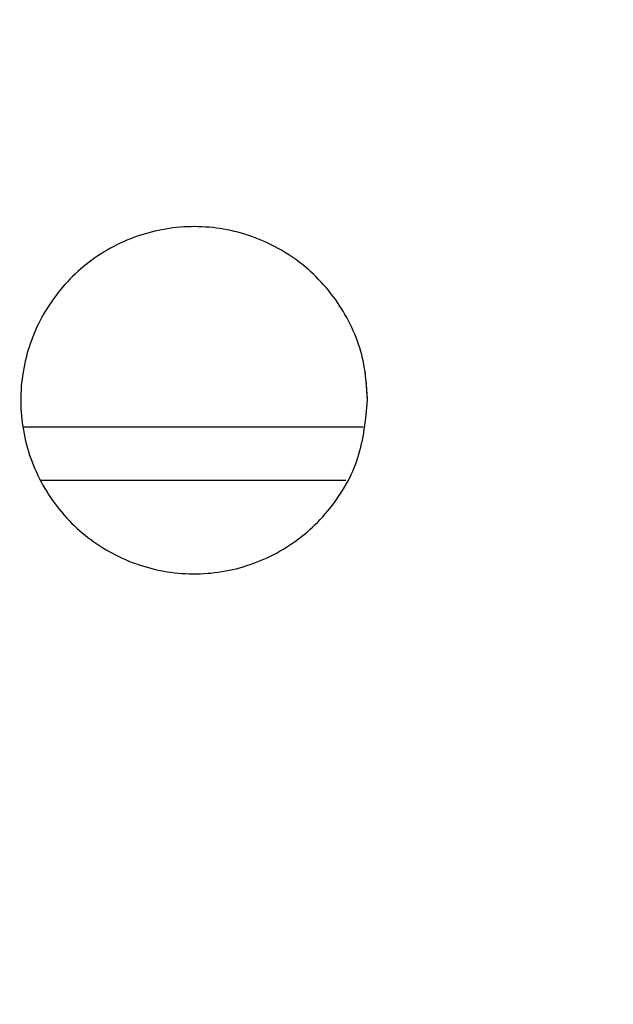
# Paper-space layout 'Dim Drawing' of a CAD drawing. Header units: inches. Extents: x 0.1 to 16.9, y 0.1 to 10.9.
# Tile 73 of 256: x 3.063 to 3.1093, y 3.7416 to 3.8184. Entities that reach past the tile are written whole.
import ezdxf

# ---------------------------------------------------------------- set-up
doc = ezdxf.new("R2010")
doc.units = ezdxf.units.IN
doc.header["$MEASUREMENT"] = 0
doc.linetypes.add('CENTERX2', pattern=[0.8, 0.5, -0.1, 0.1, -0.1])
doc.linetypes.add('PHANTOM', pattern=[0.5, 0.25, -0.05, 0.05, -0.05, 0.05, -0.05])
doc.layers.add('FORMAT', color=7, linetype='Continuous')
doc.styles.add('SLDTEXTSTYLE0', font='TXT', dxfattribs={"width": 0.75})
doc.dimstyles.new('SLDDIMSTYLE4', dxfattribs={"dimtxt": 0.125, "dimasz": 0.13, "dimexe": 0, "dimexo": 0.0625, "dimgap": 0.03125, "dimtad": 0, "dimtih": 1, "dimtoh": 1, "dimdec": 0, "dimlfac": 15, "dimrnd": 1e-09, "dimzin": 12, "dimdsep": 46, "dimtxsty": 'SLDTEXTSTYLE0', "dimsah": 1, "dimcen": 0.09, "dimadec": 0, "dimazin": 3, "dimtfac": 1, "dimtdec": 0, "dimtofl": 0, "dimtmove": 0, "dimatfit": 3, "dimfxl": 0, "dimfrac": 2, "dimtolj": 1, "dimtzin": 12, "dimarcsym": 0})

# ---------------------------------------------------------------- blocks, each defined once
blk = doc.blocks.new('_D_25')
at = {"layer": 'FORMAT'}
for p, q in [((5.84639, 9.339668), (5.84639, 2.13632)), ((3.07661, 3.486598), (3.07661, 2.13632)), ((4.349143, 2.441354), (4.311057, 2.441354)), ((4.311057, 2.441354), (4.311057, 2.242917)), ((4.718587, 2.441354), (4.756673, 2.441354)), ((4.756673, 2.441354), (4.756673, 2.242917)), ((3.07661, 2.26132), (4.201593, 2.26132)), ((5.84639, 2.26132), (4.866137, 2.26132)), ((4.311057, 2.242917), (4.349143, 2.242917)), ((4.756673, 2.242917), (4.718587, 2.242917))]:
    blk.add_line(p, q, dxfattribs=at)
for points in [[(3.07661, 2.26132), (3.20661, 2.24132), (3.20661, 2.28132)], [(5.84639, 2.26132), (5.71639, 2.28132), (5.71639, 2.24132)]]:
    blk.add_solid(points, dxfattribs=at)
at = {"layer": 'FORMAT', "char_height": 0.125, "attachment_point": 1, "style": 'SLDTEXTSTYLE0'}
for s, insert in [('1055', (4.349143, 2.40405)), ('42', (4.441504, 2.217028))]:
    blk.add_mtext(s, dxfattribs=dict(at, insert=insert))
blk = doc.blocks.new('_D_27')
at = {"layer": 'FORMAT'}
for p, q in [((7.204618, 7.415921), (7.204618, 0.718997)), ((3.07661, 3.486598), (3.07661, 0.718997)), ((5.004182, 1.024031), (4.966096, 1.024031)), ((4.966096, 1.024031), (4.966096, 0.825594)), ((5.373626, 1.024031), (5.411712, 1.024031)), ((5.411712, 1.024031), (5.411712, 0.825594)), ((3.07661, 0.843997), (4.856632, 0.843997)), ((7.204618, 0.843997), (5.521176, 0.843997)), ((4.966096, 0.825594), (5.004182, 0.825594)), ((5.411712, 0.825594), (5.373626, 0.825594))]:
    blk.add_line(p, q, dxfattribs=at)
for points in [[(3.07661, 0.843997), (3.20661, 0.823997), (3.20661, 0.863997)], [(7.204618, 0.843997), (7.074618, 0.863997), (7.074618, 0.823997)]]:
    blk.add_solid(points, dxfattribs=at)
at = {"layer": 'FORMAT', "char_height": 0.125, "attachment_point": 1, "style": 'SLDTEXTSTYLE0'}
for s, insert in [('1573', (5.004182, 0.986727)), ('62', (5.096543, 0.799705))]:
    blk.add_mtext(s, dxfattribs=dict(at, insert=insert))
blk = doc.blocks.new('_D_29')
at = {"layer": 'FORMAT'}
for p, q in [((6.409307, 8.781122), (6.409307, 1.663879)), ((3.07661, 3.486598), (3.07661, 1.663879)), ((4.603708, 1.968913), (4.565623, 1.968913)), ((4.565623, 1.968913), (4.565623, 1.770476)), ((4.973153, 1.968913), (5.011239, 1.968913)), ((5.011239, 1.968913), (5.011239, 1.770476)), ((3.07661, 1.788879), (4.456159, 1.788879)), ((6.409307, 1.788879), (5.120703, 1.788879)), ((4.565623, 1.770476), (4.603708, 1.770476)), ((5.011239, 1.770476), (4.973153, 1.770476))]:
    blk.add_line(p, q, dxfattribs=at)
for points in [[(3.07661, 1.788879), (3.20661, 1.768879), (3.20661, 1.808879)], [(6.409307, 1.788879), (6.279307, 1.808879), (6.279307, 1.768879)]]:
    blk.add_solid(points, dxfattribs=at)
at = {"layer": 'FORMAT', "char_height": 0.125, "attachment_point": 1, "style": 'SLDTEXTSTYLE0'}
for s, insert in [('1270', (4.603708, 1.931609)), ('50', (4.69607, 1.744587))]:
    blk.add_mtext(s, dxfattribs=dict(at, insert=insert))
blk = doc.blocks.new('_D_32')
at = {"layer": 'FORMAT'}
for p, q in [((6.866683, 8.133312), (6.866683, 1.191438)), ((3.07661, 3.486598), (3.07661, 1.191438)), ((4.771264, 1.496472), (4.733178, 1.496472)), ((4.733178, 1.496472), (4.733178, 1.298035)), ((5.140709, 1.496472), (5.178795, 1.496472)), ((5.178795, 1.496472), (5.178795, 1.298035)), ((3.07661, 1.316438), (4.623714, 1.316438)), ((6.866683, 1.316438), (5.288258, 1.316438)), ((4.733178, 1.298035), (4.771264, 1.298035)), ((5.178795, 1.298035), (5.140709, 1.298035))]:
    blk.add_line(p, q, dxfattribs=at)
for points in [[(3.07661, 1.316438), (3.20661, 1.296438), (3.20661, 1.336438)], [(6.866683, 1.316438), (6.736683, 1.336438), (6.736683, 1.296438)]]:
    blk.add_solid(points, dxfattribs=at)
at = {"layer": 'FORMAT', "char_height": 0.125, "attachment_point": 1, "style": 'SLDTEXTSTYLE0'}
for s, insert in [('1444', (4.771264, 1.459168)), ('57', (4.863625, 1.272146))]:
    blk.add_mtext(s, dxfattribs=dict(at, insert=insert))

psp = doc.layouts.new('Dim Drawing')

# ---------------------------------------------------------------- linework, layer by layer
at = {"color": 7, "linetype": 'Continuous', "lineweight": 25}
for p, q in [((3.063267, 3.786598), (3.089801, 3.786598)), ((3.088457, 3.782432), (3.064643, 3.782432))]:
    psp.add_line(p, q, dxfattribs=at)
at = {"color": 7, "linetype": 'PHANTOM', "lineweight": 18}
for p, q in [((3.063267, 3.786598), (3.089801, 3.786598)), ((3.063267, 3.786598), (3.089801, 3.786598)), ((3.063267, 3.786598), (3.089801, 3.786598)), ((3.088457, 3.782432), (3.064643, 3.782432)), ((3.088457, 3.782432), (3.064643, 3.782432)), ((3.088457, 3.782432), (3.064643, 3.782432))]:
    psp.add_line(p, q, dxfattribs=at)
at = {"color": 7, "linetype": 'Continuous', "lineweight": 25}
psp.add_open_spline([(3.090152, 3.788682), (3.090003, 3.787163), (3.089705, 3.784127), (3.087384, 3.780083), (3.08396, 3.776998), (3.079672, 3.775225), (3.075052, 3.774971), (3.070615, 3.776254), (3.06685, 3.778926), (3.064172, 3.782701), (3.062894, 3.787156), (3.063162, 3.791773), (3.064934, 3.796036), (3.068015, 3.799479), (3.072071, 3.801716), (3.07664, 3.802482), (3.081193, 3.801697), (3.085234, 3.799457), (3.088293, 3.796006), (3.08992, 3.792203), (3.090086, 3.789681), (3.090152, 3.788682)], degree=3, knots=[0, 0, 0, 0, 0.0535, 0.106993, 0.16066, 0.214441, 0.268035, 0.321432, 0.374929, 0.428666, 0.482412, 0.535918, 0.589311, 0.642892, 0.696671, 0.750349, 0.803786, 0.857216, 0.910884, 0.964665, 1, 1, 1, 1], dxfattribs=at)
at = {"color": 7, "linetype": 'PHANTOM', "lineweight": 18}
psp.add_open_spline([(3.090152, 3.788682), (3.090003, 3.787163), (3.089705, 3.784127), (3.087384, 3.780083), (3.08396, 3.776998), (3.079672, 3.775225), (3.075052, 3.774971), (3.070615, 3.776254), (3.06685, 3.778926), (3.064172, 3.782701), (3.062894, 3.787156), (3.063162, 3.791773), (3.064934, 3.796036), (3.068015, 3.799479), (3.072071, 3.801716), (3.07664, 3.802482), (3.081193, 3.801697), (3.085234, 3.799457), (3.088293, 3.796006), (3.08992, 3.792203), (3.090086, 3.789681), (3.090152, 3.788682)], degree=3, knots=[0, 0, 0, 0, 0.0535, 0.106993, 0.16066, 0.214441, 0.268035, 0.321432, 0.374929, 0.428666, 0.482412, 0.535918, 0.589311, 0.642892, 0.696671, 0.750349, 0.803786, 0.857216, 0.910884, 0.964665, 1, 1, 1, 1], dxfattribs=at)
psp.add_open_spline([(3.090152, 3.788682), (3.090003, 3.787163), (3.089705, 3.784127), (3.087384, 3.780083), (3.08396, 3.776998), (3.079672, 3.775225), (3.075052, 3.774971), (3.070615, 3.776254), (3.06685, 3.778926), (3.064172, 3.782701), (3.062894, 3.787156), (3.063162, 3.791773), (3.064934, 3.796036), (3.068015, 3.799479), (3.072071, 3.801716), (3.07664, 3.802482), (3.081193, 3.801697), (3.085234, 3.799457), (3.088293, 3.796006), (3.08992, 3.792203), (3.090086, 3.789681), (3.090152, 3.788682)], degree=3, knots=[0, 0, 0, 0, 0.0535, 0.106993, 0.16066, 0.214441, 0.268035, 0.321432, 0.374929, 0.428666, 0.482412, 0.535918, 0.589311, 0.642892, 0.696671, 0.750349, 0.803786, 0.857216, 0.910884, 0.964665, 1, 1, 1, 1], dxfattribs=at)
psp.add_open_spline([(3.090152, 3.788682), (3.090003, 3.787163), (3.089705, 3.784127), (3.087384, 3.780083), (3.08396, 3.776998), (3.079672, 3.775225), (3.075052, 3.774971), (3.070615, 3.776254), (3.06685, 3.778926), (3.064172, 3.782701), (3.062894, 3.787156), (3.063162, 3.791773), (3.064934, 3.796036), (3.068015, 3.799479), (3.072071, 3.801716), (3.07664, 3.802482), (3.081193, 3.801697), (3.085234, 3.799457), (3.088293, 3.796006), (3.08992, 3.792203), (3.090086, 3.789681), (3.090152, 3.788682)], degree=3, knots=[0, 0, 0, 0, 0.0535, 0.106993, 0.16066, 0.214441, 0.268035, 0.321432, 0.374929, 0.428666, 0.482412, 0.535918, 0.589311, 0.642892, 0.696671, 0.750349, 0.803786, 0.857216, 0.910884, 0.964665, 1, 1, 1, 1], dxfattribs=at)
at = {"layer": 'FORMAT', "linetype": 'CENTERX2', "lineweight": 18, "ltscale": 1.6}
psp.add_line((3.07661, 7.203265), (3.07661, 3.536598), dxfattribs=at)

# ---------------------------------------------------------------- dimensions: what is measured, and where the dimension line sits
at = {"layer": 'FORMAT'}
for base, p1, p2, picture, middle in [((5.84639, 2.26132), (3.07661, 3.536598), (5.84639, 9.389668), '_D_25', (4.533865, 2.26132)), ((3.07661, 1.788879), (6.409307, 8.831122), (3.07661, 3.536598), '_D_29', (4.788431, 1.788879)), ((6.866683, 1.316438), (3.07661, 3.536598), (6.866683, 8.183312), '_D_32', (4.955986, 1.316438)), ((3.07661, 0.843997), (7.204618, 7.465921), (3.07661, 3.536598), '_D_27', (5.188904, 0.843997))]:
    dim = psp.add_linear_dim(base=base, p1=p1, p2=p2, dimstyle='SLDDIMSTYLE4', dxfattribs=at)
    dim.commit()
    dim.dimension.update_dxf_attribs({"geometry": picture, "text_midpoint": middle, "dimtype": 160})

doc.saveas('drawing.dxf')
